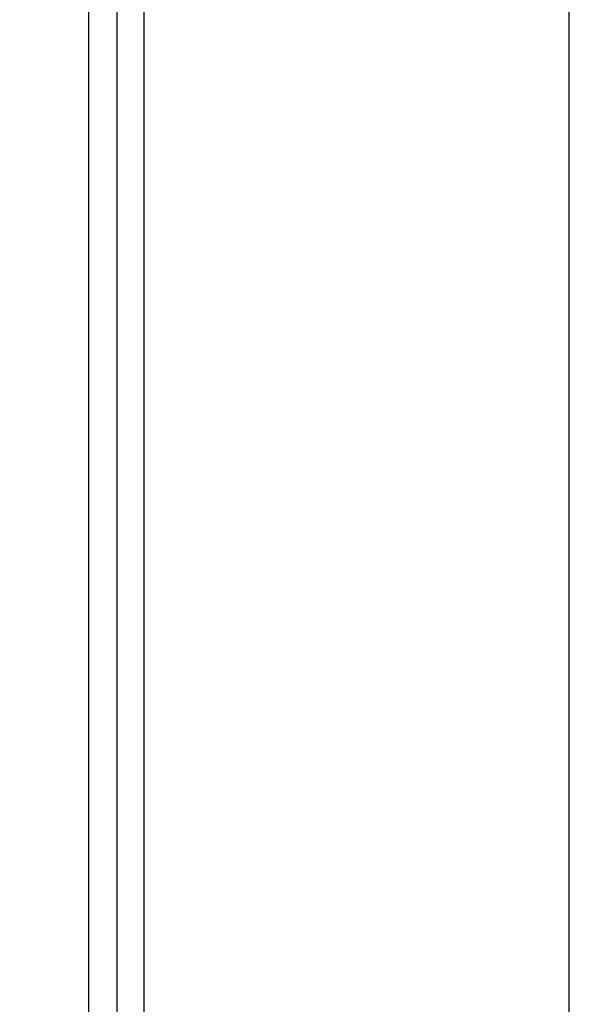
# Paper-space layout 'In-Ground Anchor' of a CAD drawing. Header units: millimetres. Extents: x 1903 to 18395, y 314 to 15846.
# Tile 4 of 52: x 3034 to 3271, y 5120 to 5545. Entities that reach past the tile are written whole.
import ezdxf

# ---------------------------------------------------------------- set-up
doc = ezdxf.new("R2010")
doc.units = ezdxf.units.MM
doc.layers.add('COMPONENT_GEOMETRY', color=7, linetype='Continuous')
doc.styles.add('SLDTEXTSTYLE1', font='TXT', dxfattribs={"width": 0.75})
doc.dimstyles.new('SLDDIMSTYLE0', dxfattribs={"dimtxt": 100, "dimasz": 6.604, "dimexe": 0, "dimexo": 0.0625, "dimgap": 25, "dimtad": 0, "dimtih": 1, "dimtoh": 1, "dimdec": 0, "dimlfac": 0.5, "dimrnd": 1e-09, "dimzin": 12, "dimdsep": 46, "dimtxsty": 'SLDTEXTSTYLE1', "dimsah": 1, "dimcen": 0.09, "dimadec": 0, "dimazin": 3, "dimtfac": 1, "dimtdec": 0, "dimtofl": 0, "dimtmove": 0, "dimatfit": 3, "dimfxl": 1, "dimfrac": 2, "dimtolj": 1, "dimtzin": 12, "dimarcsym": 0})

# ---------------------------------------------------------------- blocks, each defined once
blk = doc.blocks.new('_D_11')
at = {"layer": 'COMPONENT_GEOMETRY', "color": 7, "ltscale": 2}
for p, q in [((3268.36, 7323.73), (2044.06, 7323.73)), ((2050.41, 7323.73), (2050.41, 4495.38)), ((2050.41, 1508.27), (2050.41, 4336.63)), ((2935.83, 1508.27), (2044.06, 1508.27))]:
    blk.add_line(p, q, dxfattribs=at)
for points in [[(2050.41, 7323.73), (2049.39, 7317.12), (2051.42, 7317.12)], [(2050.41, 1508.27), (2051.42, 1514.88), (2049.39, 1514.88)]]:
    blk.add_solid(points, dxfattribs=at)
at = {"layer": 'COMPONENT_GEOMETRY', "color": 7, "ltscale": 2, "insert": (1902.63, 4465.53), "char_height": 100, "attachment_point": 1, "style": 'SLDTEXTSTYLE1'}
blk.add_mtext('2908', dxfattribs=at)

psp = doc.layouts.new('In-Ground Anchor')

# ---------------------------------------------------------------- linework, layer by layer
at = {"color": 7, "linetype": 'Continuous', "lineweight": 25, "ltscale": 2}
psp.add_line((3063.37, 7303.27), (3063.37, 1555.27), dxfattribs=at)
at = {"color": 8, "linetype": 'Continuous', "lineweight": 25, "ltscale": 2}
for p, q in [((3075.68, 7303.27), (3075.68, 1555.27)), ((3087.34, 7303.27), (3087.34, 1555.27)), ((3270.75, 7303.27), (3270.75, 1555.27))]:
    psp.add_line(p, q, dxfattribs=at)

# ---------------------------------------------------------------- dimensions: what is measured, and where the dimension line sits
at = {"layer": 'COMPONENT_GEOMETRY', "color": 7, "ltscale": 2}
dim = psp.add_linear_dim(base=(2050.41, 1508.27), p1=(3270.9, 7323.73), p2=(2938.37, 1508.27), angle=90, dimstyle='SLDDIMSTYLE0', dxfattribs=at)
dim.commit()
dim.dimension.update_dxf_attribs({"geometry": '_D_11', "text_midpoint": (2050.41, 4416), "dimtype": 160})

doc.saveas('drawing.dxf')
